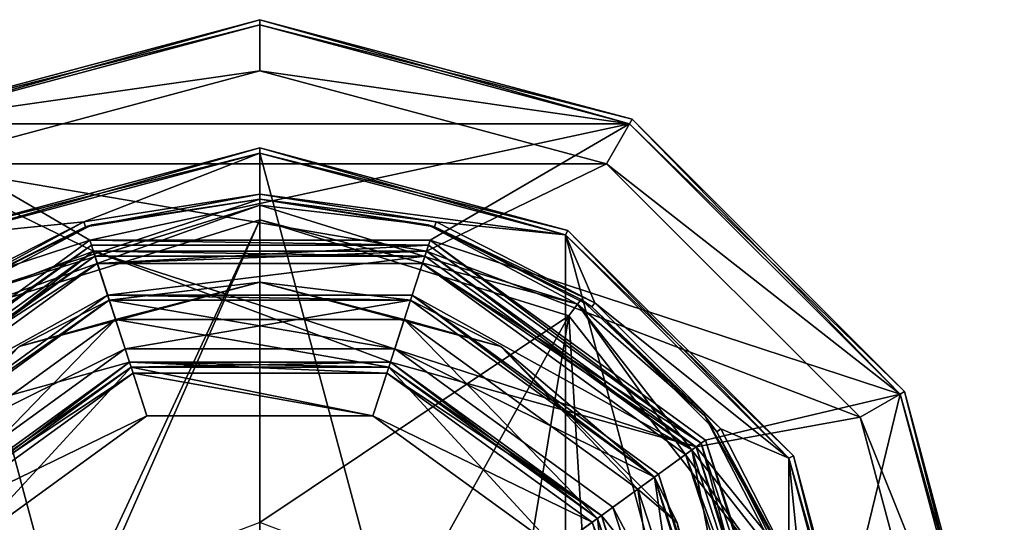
# Model space of a CAD drawing. Header units: millimetres. Extents: x -78 to 78, y -78 to 349.
# Tile 41 of 54: x -9 to 29, y 239 to 259. Entities that reach past the tile are written whole.
import ezdxf

# ---------------------------------------------------------------- set-up
doc = ezdxf.new("R2010")
doc.units = ezdxf.units.MM
doc.header["$LTSCALE"] = 65.185185
for name, color, linetype in [('100', 7, 'CONTINUOUS'), ('102', 7, 'CONTINUOUS'), ('104', 7, 'CONTINUOUS'), ('338', 7, 'CONTINUOUS'), ('340', 7, 'CONTINUOUS'), ('341', 7, 'CONTINUOUS'), ('342', 7, 'CONTINUOUS'), ('347', 7, 'CONTINUOUS'), ('348', 7, 'CONTINUOUS'), ('349', 7, 'CONTINUOUS'), ('350', 7, 'CONTINUOUS'), ('353', 7, 'CONTINUOUS'), ('354', 7, 'CONTINUOUS'), ('360', 7, 'CONTINUOUS'), ('361', 7, 'CONTINUOUS'), ('362', 7, 'CONTINUOUS'), ('363', 7, 'CONTINUOUS'), ('364', 7, 'CONTINUOUS'), ('365', 7, 'CONTINUOUS'), ('366', 7, 'CONTINUOUS'), ('372', 7, 'CONTINUOUS'), ('58', 7, 'CONTINUOUS'), ('60', 7, 'CONTINUOUS'), ('62', 7, 'CONTINUOUS'), ('64', 7, 'CONTINUOUS'), ('66', 7, 'CONTINUOUS'), ('68', 7, 'CONTINUOUS'), ('69', 7, 'CONTINUOUS'), ('70', 7, 'CONTINUOUS'), ('71', 7, 'CONTINUOUS'), ('72', 7, 'CONTINUOUS'), ('73', 7, 'CONTINUOUS'), ('75', 7, 'CONTINUOUS'), ('77', 7, 'CONTINUOUS'), ('79', 7, 'CONTINUOUS'), ('81', 7, 'CONTINUOUS'), ('84', 7, 'CONTINUOUS'), ('85', 7, 'CONTINUOUS'), ('86', 7, 'CONTINUOUS'), ('88', 7, 'CONTINUOUS'), ('90', 7, 'CONTINUOUS'), ('92', 7, 'CONTINUOUS'), ('93', 7, 'CONTINUOUS'), ('95', 7, 'CONTINUOUS'), ('97', 7, 'CONTINUOUS'), ('99', 7, 'CONTINUOUS')]:
    doc.layers.add(name, color=color, linetype=linetype)

msp = doc.modelspace()

# ---------------------------------------------------------------- linework, layer by layer
at = {"layer": '100', "linetype": 'CONTINUOUS'}
for points in [[(-16.585, 242.05, 2.5), (-16.989, 242.344, 3), (-6.489, 249.972, 3), (-16.585, 242.05, 2.5)], [(-6.335, 249.497, 2.5), (-16.585, 242.05, 2.5), (-6.489, 249.972, 3), (-6.335, 249.497, 2.5)], [(-6.335, 249.497, 2.5), (-6.489, 249.972, 3), (6.489, 249.972, 3), (-6.335, 249.497, 2.5)], [(6.335, 249.497, 2.5), (-6.335, 249.497, 2.5), (6.489, 249.972, 3), (6.335, 249.497, 2.5)], [(6.335, 249.497, 2.5), (6.489, 249.972, 3), (16.989, 242.344, 3), (6.335, 249.497, 2.5)], [(16.585, 242.05, 2.5), (6.335, 249.497, 2.5), (16.989, 242.344, 3), (16.585, 242.05, 2.5)], [(21, 230, 3), (16.585, 242.05, 2.5), (16.989, 242.344, 3), (21, 230, 3)], [(20.5, 230, 2.5), (16.585, 242.05, 2.5), (21, 230, 3), (20.5, 230, 2.5)]]:
    msp.add_3dface(points, dxfattribs=at)
at = {"layer": '102', "linetype": 'CONTINUOUS'}
for points in [[(-11.528, 238.376, 4), (-5.022, 245.455, 6), (-13.147, 239.551, 6), (-11.528, 238.376, 4)], [(-11.528, 238.376, 4), (-4.403, 243.553, 4), (-5.022, 245.455, 6), (-11.528, 238.376, 4)], [(-4.403, 243.553, 4), (4.403, 243.553, 4), (-5.022, 245.455, 6), (-4.403, 243.553, 4)], [(4.403, 243.553, 4), (5.022, 245.455, 6), (-5.022, 245.455, 6), (4.403, 243.553, 4)], [(4.403, 243.553, 4), (11.528, 238.376, 4), (5.022, 245.455, 6), (4.403, 243.553, 4)], [(11.528, 238.376, 4), (13.147, 239.551, 6), (5.022, 245.455, 6), (11.528, 238.376, 4)], [(11.528, 238.376, 4), (14.25, 230, 4), (13.147, 239.551, 6), (11.528, 238.376, 4)], [(14.25, 230, 4), (16.25, 230, 6), (13.147, 239.551, 6), (14.25, 230, 4)]]:
    msp.add_3dface(points, dxfattribs=at)
at = {"layer": '104', "linetype": 'CONTINUOUS'}
for points in [[(-12.944, 239.405), (-4.944, 245.217), (-4.403, 243.553), (-12.944, 239.405)], [(-4.944, 245.217), (4.944, 245.217), (4.403, 243.553), (-4.944, 245.217)], [(-4.944, 245.217), (4.403, 243.553), (-4.403, 243.553), (-4.944, 245.217)], [(4.944, 245.217), (12.944, 239.405), (4.403, 243.553), (4.944, 245.217)], [(-12.944, 239.405), (-4.403, 243.553), (-11.528, 238.376), (-12.944, 239.405)], [(12.944, 239.405), (11.528, 238.376), (4.403, 243.553), (12.944, 239.405)], [(12.944, 239.405), (16, 230), (11.528, 238.376), (12.944, 239.405)]]:
    msp.add_3dface(points, dxfattribs=at)
at = {"layer": '338', "linetype": 'CONTINUOUS'}
for points in [[(-15.371, 241.168, 4), (-5.871, 248.07, 4), (-5.253, 246.168, 4), (-15.371, 241.168, 4)], [(-5.871, 248.07, 4), (5.871, 248.07, 4), (5.253, 246.168, 4), (-5.871, 248.07, 4)], [(-5.253, 246.168, 4), (-5.871, 248.07, 4), (5.253, 246.168, 4), (-5.253, 246.168, 4)], [(5.871, 248.07, 4), (15.371, 241.168, 4), (5.253, 246.168, 4), (5.871, 248.07, 4)], [(-13.753, 239.992, 4), (-15.371, 241.168, 4), (-5.253, 246.168, 4), (-13.753, 239.992, 4)], [(5.253, 246.168, 4), (15.371, 241.168, 4), (13.753, 239.992, 4), (5.253, 246.168, 4)], [(15.371, 241.168, 4), (19, 230, 4), (13.753, 239.992, 4), (15.371, 241.168, 4)], [(19, 230, 4), (17, 230, 4), (13.753, 239.992, 4), (19, 230, 4)]]:
    msp.add_3dface(points, dxfattribs=at)
at = {"layer": '340', "linetype": 'CONTINUOUS'}
for points in [[(-13.753, 239.992, 4), (-5.253, 246.168, 4), (-13.753, 239.992, 2.5), (-13.753, 239.992, 4)], [(-13.753, 239.992, 2.5), (-5.253, 246.168, 4), (-5.253, 246.168, 2.5), (-13.753, 239.992, 2.5)], [(-5.253, 246.168, 4), (5.253, 246.168, 4), (-5.253, 246.168, 2.5), (-5.253, 246.168, 4)], [(-5.253, 246.168, 2.5), (5.253, 246.168, 4), (5.253, 246.168, 2.5), (-5.253, 246.168, 2.5)], [(5.253, 246.168, 4), (13.753, 239.992, 4), (5.253, 246.168, 2.5), (5.253, 246.168, 4)], [(5.253, 246.168, 2.5), (13.753, 239.992, 4), (13.753, 239.992, 2.5), (5.253, 246.168, 2.5)], [(17, 230, 4), (17, 230, 2.5), (13.753, 239.992, 2.5), (17, 230, 4)], [(13.753, 239.992, 4), (17, 230, 4), (13.753, 239.992, 2.5), (13.753, 239.992, 4)]]:
    msp.add_3dface(points, dxfattribs=at)
at = {"layer": '341', "linetype": 'CONTINUOUS'}
for points in [[(-5.871, 248.07, 4), (-15.371, 241.168, 4), (-5.871, 248.07, 2.5), (-5.871, 248.07, 4)], [(-5.871, 248.07, 2.5), (-15.371, 241.168, 4), (-15.371, 241.168, 2.5), (-5.871, 248.07, 2.5)], [(5.871, 248.07, 4), (-5.871, 248.07, 4), (5.871, 248.07, 2.5), (5.871, 248.07, 4)], [(5.871, 248.07, 2.5), (-5.871, 248.07, 4), (-5.871, 248.07, 2.5), (5.871, 248.07, 2.5)], [(15.371, 241.168, 4), (5.871, 248.07, 4), (15.371, 241.168, 2.5), (15.371, 241.168, 4)], [(15.371, 241.168, 2.5), (5.871, 248.07, 4), (5.871, 248.07, 2.5), (15.371, 241.168, 2.5)], [(19, 230, 4), (15.371, 241.168, 4), (19, 230, 2.5), (19, 230, 4)], [(19, 230, 2.5), (15.371, 241.168, 4), (15.371, 241.168, 2.5), (19, 230, 2.5)]]:
    msp.add_3dface(points, dxfattribs=at)
at = {"layer": '342', "linetype": 'CONTINUOUS'}
for points in [[(-5.253, 246.168, 2.5), (-5.871, 248.07, 2.5), (-15.371, 241.168, 2.5), (-5.253, 246.168, 2.5)], [(-5.253, 246.168, 2.5), (5.871, 248.07, 2.5), (-5.871, 248.07, 2.5), (-5.253, 246.168, 2.5)], [(-5.253, 246.168, 2.5), (5.253, 246.168, 2.5), (5.871, 248.07, 2.5), (-5.253, 246.168, 2.5)], [(5.253, 246.168, 2.5), (15.371, 241.168, 2.5), (5.871, 248.07, 2.5), (5.253, 246.168, 2.5)], [(-13.753, 239.992, 2.5), (-5.253, 246.168, 2.5), (-15.371, 241.168, 2.5), (-13.753, 239.992, 2.5)], [(5.253, 246.168, 2.5), (13.753, 239.992, 2.5), (15.371, 241.168, 2.5), (5.253, 246.168, 2.5)], [(13.753, 239.992, 2.5), (17, 230, 2.5), (15.371, 241.168, 2.5), (13.753, 239.992, 2.5)], [(17, 230, 2.5), (19, 230, 2.5), (15.371, 241.168, 2.5), (17, 230, 2.5)]]:
    msp.add_3dface(points, dxfattribs=at)
at = {"layer": '347', "linetype": 'CONTINUOUS'}
for points in [[(0, 252, 18.2), (-6.553, 251.001, 50.2), (-6.798, 250.923, 18.2), (0, 252, 18.2)], [(0, 252, 50.2), (-6.553, 251.001, 50.2), (0, 252, 18.2), (0, 252, 50.2)], [(-6.798, 250.923, 18.2), (-12.511, 248.096, 50.2), (-12.931, 247.798, 18.2), (-6.798, 250.923, 18.2)], [(-6.553, 251.001, 50.2), (-12.511, 248.096, 50.2), (-6.798, 250.923, 18.2), (-6.553, 251.001, 50.2)]]:
    msp.add_3dface(points, dxfattribs=at)
at = {"layer": '348', "linetype": 'CONTINUOUS'}
for points in [[(-11.9, 250.611, 18), (0, 253.8, 18), (-6.86, 251.113, 18), (-11.9, 250.611, 18)], [(0, 253.8, 18), (0, 252.2, 18), (-6.86, 251.113, 18), (0, 253.8, 18)], [(0, 253.8, 18), (11.9, 250.611, 18), (0, 252.2, 18), (0, 253.8, 18)], [(0, 252.2, 18), (11.9, 250.611, 18), (6.86, 251.113, 18), (0, 252.2, 18)], [(-13.049, 247.96, 18), (-11.9, 250.611, 18), (-6.86, 251.113, 18), (-13.049, 247.96, 18)], [(6.86, 251.113, 18), (11.9, 250.611, 18), (13.049, 247.96, 18), (6.86, 251.113, 18)], [(11.9, 250.611, 18), (20.611, 241.9, 18), (13.049, 247.96, 18), (11.9, 250.611, 18)], [(13.049, 247.96, 18), (20.611, 241.9, 18), (17.96, 243.049, 18), (13.049, 247.96, 18)], [(17.96, 243.049, 18), (20.611, 241.9, 18), (21.113, 236.86, 18), (17.96, 243.049, 18)], [(20.611, 241.9, 18), (23.8, 230, 18), (21.113, 236.86, 18), (20.611, 241.9, 18)]]:
    msp.add_3dface(points, dxfattribs=at)
at = {"layer": '349', "linetype": 'CONTINUOUS'}
for points in [[(-12, 250.785, 57.8), (0, 254, 57.8), (-12, 250.785, 18.2), (-12, 250.785, 57.8)], [(-12, 250.785, 18.2), (0, 254, 57.8), (0, 254, 18.2), (-12, 250.785, 18.2)]]:
    msp.add_3dface(points, dxfattribs=at)
at = {"layer": '350', "linetype": 'CONTINUOUS'}
for points in [[(-11.9, 250.611, 58), (0, 206.2, 58), (0, 253.8, 58), (-11.9, 250.611, 58)], [(0, 253.8, 58), (0, 206.2, 58), (11.9, 209.389, 58), (0, 253.8, 58)], [(11.9, 250.611, 58), (0, 253.8, 58), (11.9, 209.389, 58), (11.9, 250.611, 58)], [(-11.9, 209.389, 58), (0, 206.2, 58), (-11.9, 250.611, 58), (-11.9, 209.389, 58)], [(20.611, 241.9, 58), (11.9, 250.611, 58), (20.611, 218.1, 58), (20.611, 241.9, 58)], [(20.611, 218.1, 58), (11.9, 250.611, 58), (11.9, 209.389, 58), (20.611, 218.1, 58)], [(23.8, 230, 58), (20.611, 241.9, 58), (20.611, 218.1, 58), (23.8, 230, 58)]]:
    msp.add_3dface(points, dxfattribs=at)
at = {"layer": '353', "linetype": 'CONTINUOUS'}
for points in [[(0, 252, 50.2), (0, 252, 18.2), (6.798, 250.923, 18.2), (0, 252, 50.2)], [(0, 252, 50.2), (6.798, 250.923, 18.2), (6.553, 251.001, 50.2), (0, 252, 50.2)], [(6.553, 251.001, 50.2), (6.798, 250.923, 18.2), (12.511, 248.096, 50.2), (6.553, 251.001, 50.2)], [(6.798, 250.923, 18.2), (12.931, 247.798, 18.2), (12.511, 248.096, 50.2), (6.798, 250.923, 18.2)], [(12.511, 248.096, 50.2), (12.931, 247.798, 18.2), (17.333, 243.549, 50.2), (12.511, 248.096, 50.2)], [(12.931, 247.798, 18.2), (17.798, 242.931, 18.2), (17.333, 243.549, 50.2), (12.931, 247.798, 18.2)], [(17.333, 243.549, 50.2), (17.798, 242.931, 18.2), (20.582, 237.771, 50.2), (17.333, 243.549, 50.2)], [(17.798, 242.931, 18.2), (20.923, 236.798, 18.2), (20.582, 237.771, 50.2), (17.798, 242.931, 18.2)]]:
    msp.add_3dface(points, dxfattribs=at)
at = {"layer": '354', "linetype": 'CONTINUOUS'}
for points in [[(0, 254, 18.2), (0, 254, 57.8), (12, 250.785, 57.8), (0, 254, 18.2)], [(0, 254, 18.2), (12, 250.785, 57.8), (12, 250.785, 18.2), (0, 254, 18.2)], [(12, 250.785, 57.8), (20.785, 242, 57.8), (12, 250.785, 18.2), (12, 250.785, 57.8)], [(12, 250.785, 18.2), (20.785, 242, 57.8), (20.785, 242, 18.2), (12, 250.785, 18.2)], [(20.785, 242, 57.8), (24, 230, 57.8), (20.785, 242, 18.2), (20.785, 242, 57.8)], [(20.785, 242, 18.2), (24, 230, 57.8), (24, 230, 18.2), (20.785, 242, 18.2)]]:
    msp.add_3dface(points, dxfattribs=at)
at = {"layer": '360', "linetype": 'CONTINUOUS'}
for points in [[(0, 254, 57.8), (-12, 250.785, 57.8), (0, 253.8, 58), (0, 254, 57.8)], [(-12, 250.785, 57.8), (-11.9, 250.611, 58), (0, 253.8, 58), (-12, 250.785, 57.8)]]:
    msp.add_3dface(points, dxfattribs=at)
at = {"layer": '361', "linetype": 'CONTINUOUS'}
for points in [[(0, 254, 57.8), (0, 253.8, 58), (11.9, 250.611, 58), (0, 254, 57.8)], [(0, 254, 57.8), (11.9, 250.611, 58), (12, 250.785, 57.8), (0, 254, 57.8)], [(11.9, 250.611, 58), (20.611, 241.9, 58), (12, 250.785, 57.8), (11.9, 250.611, 58)], [(20.611, 241.9, 58), (20.785, 242, 57.8), (12, 250.785, 57.8), (20.611, 241.9, 58)], [(20.611, 241.9, 58), (23.8, 230, 58), (20.785, 242, 57.8), (20.611, 241.9, 58)], [(23.8, 230, 58), (24, 230, 57.8), (20.785, 242, 57.8), (23.8, 230, 58)]]:
    msp.add_3dface(points, dxfattribs=at)
at = {"layer": '362', "linetype": 'CONTINUOUS'}
for points in [[(0, 253.8, 18), (0, 254, 18.2), (12, 250.785, 18.2), (0, 253.8, 18)], [(11.9, 250.611, 18), (0, 253.8, 18), (12, 250.785, 18.2), (11.9, 250.611, 18)], [(11.9, 250.611, 18), (12, 250.785, 18.2), (20.785, 242, 18.2), (11.9, 250.611, 18)], [(20.611, 241.9, 18), (11.9, 250.611, 18), (20.785, 242, 18.2), (20.611, 241.9, 18)], [(20.611, 241.9, 18), (20.785, 242, 18.2), (24, 230, 18.2), (20.611, 241.9, 18)], [(23.8, 230, 18), (20.611, 241.9, 18), (24, 230, 18.2), (23.8, 230, 18)]]:
    msp.add_3dface(points, dxfattribs=at)
at = {"layer": '363', "linetype": 'CONTINUOUS'}
for points in [[(-11.9, 250.611, 18), (-12, 250.785, 18.2), (0, 254, 18.2), (-11.9, 250.611, 18)], [(0, 253.8, 18), (-11.9, 250.611, 18), (0, 254, 18.2), (0, 253.8, 18)]]:
    msp.add_3dface(points, dxfattribs=at)
at = {"layer": '364', "linetype": 'CONTINUOUS'}
for points in [[(0, 252, 18.2), (0, 252.2, 18), (6.86, 251.113, 18), (0, 252, 18.2)], [(0, 252, 18.2), (6.86, 251.113, 18), (6.798, 250.923, 18.2), (0, 252, 18.2)], [(6.86, 251.113, 18), (13.049, 247.96, 18), (6.798, 250.923, 18.2), (6.86, 251.113, 18)], [(13.049, 247.96, 18), (12.931, 247.798, 18.2), (6.798, 250.923, 18.2), (13.049, 247.96, 18)], [(13.049, 247.96, 18), (17.96, 243.049, 18), (12.931, 247.798, 18.2), (13.049, 247.96, 18)], [(17.96, 243.049, 18), (17.798, 242.931, 18.2), (12.931, 247.798, 18.2), (17.96, 243.049, 18)], [(17.96, 243.049, 18), (21.113, 236.86, 18), (17.798, 242.931, 18.2), (17.96, 243.049, 18)], [(21.113, 236.86, 18), (20.923, 236.798, 18.2), (17.798, 242.931, 18.2), (21.113, 236.86, 18)]]:
    msp.add_3dface(points, dxfattribs=at)
at = {"layer": '365', "linetype": 'CONTINUOUS'}
for points in [[(0, 252.2, 18), (-6.798, 250.923, 18.2), (-6.86, 251.113, 18), (0, 252.2, 18)], [(0, 252, 18.2), (-6.798, 250.923, 18.2), (0, 252.2, 18), (0, 252, 18.2)], [(-12.931, 247.798, 18.2), (-13.049, 247.96, 18), (-6.86, 251.113, 18), (-12.931, 247.798, 18.2)], [(-6.798, 250.923, 18.2), (-12.931, 247.798, 18.2), (-6.86, 251.113, 18), (-6.798, 250.923, 18.2)]]:
    msp.add_3dface(points, dxfattribs=at)
at = {"layer": '366', "linetype": 'CONTINUOUS'}
for points in [[(-12.036, 247.452, 51), (0, 251.2, 51), (-9.335, 231.107, 51), (-12.036, 247.452, 51)], [(-9.335, 231.107, 51), (0, 251.2, 51), (-6.243, 237.027, 51), (-9.335, 231.107, 51)], [(-6.243, 237.027, 51), (0, 251.2, 51), (0, 239.4, 51), (-6.243, 237.027, 51)], [(0, 251.2, 51), (12.036, 247.452, 51), (0, 239.4, 51), (0, 251.2, 51)], [(-14.084, 214.155, 51), (-12.036, 247.452, 51), (-9.335, 231.107, 51), (-14.084, 214.155, 51)], [(0, 239.4, 51), (12.036, 247.452, 51), (6.243, 237.027, 51), (0, 239.4, 51)], [(6.243, 237.027, 51), (12.036, 247.452, 51), (9.335, 231.107, 51), (6.243, 237.027, 51)], [(12.036, 247.452, 51), (14.084, 214.155, 51), (9.335, 231.107, 51), (12.036, 247.452, 51)], [(19.816, 237.534, 51), (14.084, 214.155, 51), (12.036, 247.452, 51), (19.816, 237.534, 51)]]:
    msp.add_3dface(points, dxfattribs=at)
at = {"layer": '372', "linetype": 'CONTINUOUS'}
for points in [[(-6.553, 251.001, 50.2), (0, 252, 50.2), (-12.371, 247.908, 50.766), (-6.553, 251.001, 50.2)], [(-12.371, 247.908, 50.766), (0, 252, 50.2), (0, 251.766, 50.766), (-12.371, 247.908, 50.766)], [(-12.036, 247.452, 51), (-12.371, 247.908, 50.766), (0, 251.766, 50.766), (-12.036, 247.452, 51)], [(0, 251.2, 51), (-12.036, 247.452, 51), (0, 251.766, 50.766), (0, 251.2, 51)], [(0, 252, 50.2), (6.553, 251.001, 50.2), (0, 251.766, 50.766), (0, 252, 50.2)], [(0, 251.766, 50.766), (6.553, 251.001, 50.2), (12.371, 247.908, 50.766), (0, 251.766, 50.766)], [(0, 251.2, 51), (0, 251.766, 50.766), (12.371, 247.908, 50.766), (0, 251.2, 51)], [(-12.511, 248.096, 50.2), (-6.553, 251.001, 50.2), (-12.371, 247.908, 50.766), (-12.511, 248.096, 50.2)], [(12.036, 247.452, 51), (0, 251.2, 51), (12.371, 247.908, 50.766), (12.036, 247.452, 51)], [(6.553, 251.001, 50.2), (12.511, 248.096, 50.2), (12.371, 247.908, 50.766), (6.553, 251.001, 50.2)], [(19.816, 237.534, 51), (12.036, 247.452, 51), (12.371, 247.908, 50.766), (19.816, 237.534, 51)], [(12.511, 248.096, 50.2), (17.333, 243.549, 50.2), (12.371, 247.908, 50.766), (12.511, 248.096, 50.2)], [(12.371, 247.908, 50.766), (17.333, 243.549, 50.2), (20.357, 237.704, 50.766), (12.371, 247.908, 50.766)], [(19.816, 237.534, 51), (12.371, 247.908, 50.766), (20.357, 237.704, 50.766), (19.816, 237.534, 51)], [(17.333, 243.549, 50.2), (20.582, 237.771, 50.2), (20.357, 237.704, 50.766), (17.333, 243.549, 50.2)]]:
    msp.add_3dface(points, dxfattribs=at)
at = {"layer": '58', "linetype": 'CONTINUOUS'}
for points in [[(-14.4, 254.942), (0, 258.8), (0, 257), (-14.4, 254.942)], [(0, 258.8), (14.4, 254.942), (0, 257), (0, 258.8)], [(-13.5, 253.383), (-14.4, 254.942), (0, 257), (-13.5, 253.383)], [(0, 257), (14.4, 254.942), (13.5, 253.383), (0, 257)], [(14.4, 254.942), (24.942, 244.4), (13.5, 253.383), (14.4, 254.942)], [(13.5, 253.383), (24.942, 244.4), (23.383, 243.5), (13.5, 253.383)], [(24.942, 244.4), (28.8, 230), (23.383, 243.5), (24.942, 244.4)], [(23.383, 243.5), (28.8, 230), (27, 230), (23.383, 243.5)]]:
    msp.add_3dface(points, dxfattribs=at)
at = {"layer": '60', "linetype": 'CONTINUOUS'}
for points in [[(0, 257, 1), (13.5, 253.383, 1), (-13.5, 253.383, 1), (0, 257, 1)], [(-23.383, 243.5, 1), (-13.5, 253.383, 1), (-6.489, 249.972, 1), (-23.383, 243.5, 1)], [(-13.5, 253.383, 1), (13.5, 253.383, 1), (6.489, 249.972, 1), (-13.5, 253.383, 1)], [(-6.489, 249.972, 1), (-13.5, 253.383, 1), (6.489, 249.972, 1), (-6.489, 249.972, 1)], [(13.5, 253.383, 1), (23.383, 243.5, 1), (6.489, 249.972, 1), (13.5, 253.383, 1)], [(-16.989, 242.343, 1), (-23.383, 243.5, 1), (-6.489, 249.972, 1), (-16.989, 242.343, 1)], [(6.489, 249.972, 1), (23.383, 243.5, 1), (16.989, 242.343, 1), (6.489, 249.972, 1)], [(23.383, 243.5, 1), (27, 230, 1), (16.989, 242.343, 1), (23.383, 243.5, 1)], [(16.989, 242.343, 1), (27, 230, 1), (21, 230, 1), (16.989, 242.343, 1)]]:
    msp.add_3dface(points, dxfattribs=at)
at = {"layer": '62', "linetype": 'CONTINUOUS'}
for points in [[(-16.989, 242.343), (-6.489, 249.972), (-5.083, 245.645), (-16.989, 242.343)], [(6.489, 249.972), (16.989, 242.343), (-6.489, 249.972), (6.489, 249.972)], [(-6.489, 249.972), (16.989, 242.343), (5.083, 245.645), (-6.489, 249.972)], [(-5.083, 245.645), (-6.489, 249.972), (5.083, 245.645), (-5.083, 245.645)], [(-13.308, 239.669), (-16.989, 242.343), (-5.083, 245.645), (-13.308, 239.669)], [(5.083, 245.645), (16.989, 242.343), (13.308, 239.669), (5.083, 245.645)], [(16.989, 242.343), (21, 230), (13.308, 239.669), (16.989, 242.343)], [(21, 230), (16.45, 230), (13.308, 239.669), (21, 230)]]:
    msp.add_3dface(points, dxfattribs=at)
at = {"layer": '64', "linetype": 'CONTINUOUS'}
for points in [[(-6.567, 250.21, 2.5), (-17.192, 242.49, 2.5), (-6.335, 249.497, 2.5), (-6.567, 250.21, 2.5)], [(6.567, 250.21, 2.5), (-6.567, 250.21, 2.5), (-6.335, 249.497, 2.5), (6.567, 250.21, 2.5)], [(6.335, 249.497, 2.5), (6.567, 250.21, 2.5), (-6.335, 249.497, 2.5), (6.335, 249.497, 2.5)], [(17.192, 242.49, 2.5), (6.567, 250.21, 2.5), (6.335, 249.497, 2.5), (17.192, 242.49, 2.5)], [(-6.335, 249.497, 2.5), (-17.192, 242.49, 2.5), (-16.585, 242.05, 2.5), (-6.335, 249.497, 2.5)], [(16.585, 242.05, 2.5), (17.192, 242.49, 2.5), (6.335, 249.497, 2.5), (16.585, 242.05, 2.5)], [(20.5, 230, 2.5), (17.192, 242.49, 2.5), (16.585, 242.05, 2.5), (20.5, 230, 2.5)], [(21.25, 230, 2.5), (17.192, 242.49, 2.5), (20.5, 230, 2.5), (21.25, 230, 2.5)]]:
    msp.add_3dface(points, dxfattribs=at)
at = {"layer": '66', "linetype": 'CONTINUOUS'}
for points in [[(0, 258.8, 5), (-14.4, 254.942, 5), (14.4, 254.942, 5), (0, 258.8, 5)], [(-14.4, 254.942, 5), (-24.942, 244.4, 5), (-6.628, 250.4, 5), (-14.4, 254.942, 5)], [(14.4, 254.942, 5), (-14.4, 254.942, 5), (-6.628, 250.4, 5), (14.4, 254.942, 5)], [(6.628, 250.4, 5), (14.4, 254.942, 5), (-6.628, 250.4, 5), (6.628, 250.4, 5)], [(24.942, 244.4, 5), (14.4, 254.942, 5), (6.628, 250.4, 5), (24.942, 244.4, 5)], [(-6.628, 250.4, 5), (-24.942, 244.4, 5), (-17.353, 242.608, 5), (-6.628, 250.4, 5)], [(17.353, 242.608, 5), (24.942, 244.4, 5), (6.628, 250.4, 5), (17.353, 242.608, 5)], [(21.45, 230, 5), (24.942, 244.4, 5), (17.353, 242.608, 5), (21.45, 230, 5)], [(28.8, 230, 5), (24.942, 244.4, 5), (21.45, 230, 5), (28.8, 230, 5)]]:
    msp.add_3dface(points, dxfattribs=at)
at = {"layer": '68', "linetype": 'CONTINUOUS'}
for points in [[(-13.5, 253.383), (0, 257), (-13.5, 253.383, 1), (-13.5, 253.383)], [(0, 257), (0, 257, 1), (-13.5, 253.383, 1), (0, 257)], [(0, 257), (13.5, 253.383), (0, 257, 1), (0, 257)], [(13.5, 253.383), (13.5, 253.383, 1), (0, 257, 1), (13.5, 253.383)], [(13.5, 253.383), (23.383, 243.5), (13.5, 253.383, 1), (13.5, 253.383)], [(23.383, 243.5), (23.383, 243.5, 1), (13.5, 253.383, 1), (23.383, 243.5)], [(23.383, 243.5), (27, 230), (23.383, 243.5, 1), (23.383, 243.5)], [(27, 230), (27, 230, 1), (23.383, 243.5, 1), (27, 230)]]:
    msp.add_3dface(points, dxfattribs=at)
at = {"layer": '69', "linetype": 'CONTINUOUS'}
for points in [[(-16.989, 242.343, 1), (-6.489, 249.972, 1), (-16.989, 242.343), (-16.989, 242.343, 1)], [(-6.489, 249.972, 1), (-6.489, 249.972), (-16.989, 242.343), (-6.489, 249.972, 1)], [(-6.489, 249.972, 1), (6.489, 249.972, 1), (-6.489, 249.972), (-6.489, 249.972, 1)], [(6.489, 249.972, 1), (6.489, 249.972), (-6.489, 249.972), (6.489, 249.972, 1)], [(6.489, 249.972, 1), (16.989, 242.343, 1), (6.489, 249.972), (6.489, 249.972, 1)], [(16.989, 242.343, 1), (16.989, 242.343), (6.489, 249.972), (16.989, 242.343, 1)], [(16.989, 242.343, 1), (21, 230, 1), (16.989, 242.343), (16.989, 242.343, 1)], [(21, 230, 1), (21, 230), (16.989, 242.343), (21, 230, 1)]]:
    msp.add_3dface(points, dxfattribs=at)
at = {"layer": '70', "linetype": 'CONTINUOUS'}
for points in [[(-5.022, 245.455, 2.3), (-13.147, 239.551, 2.3), (-5.022, 245.455, 0.2), (-5.022, 245.455, 2.3)], [(-5.022, 245.455, 0.2), (-13.147, 239.551, 2.3), (-13.147, 239.551, 0.2), (-5.022, 245.455, 0.2)], [(5.022, 245.455, 2.3), (-5.022, 245.455, 2.3), (5.022, 245.455, 0.2), (5.022, 245.455, 2.3)], [(5.022, 245.455, 0.2), (-5.022, 245.455, 2.3), (-5.022, 245.455, 0.2), (5.022, 245.455, 0.2)], [(13.147, 239.551, 2.3), (5.022, 245.455, 2.3), (13.147, 239.551, 0.2), (13.147, 239.551, 2.3)], [(13.147, 239.551, 0.2), (5.022, 245.455, 2.3), (5.022, 245.455, 0.2), (13.147, 239.551, 0.2)], [(16.25, 230, 0.2), (16.25, 230, 2.3), (13.147, 239.551, 2.3), (16.25, 230, 0.2)], [(16.25, 230, 0.2), (13.147, 239.551, 2.3), (13.147, 239.551, 0.2), (16.25, 230, 0.2)]]:
    msp.add_3dface(points, dxfattribs=at)
at = {"layer": '71', "linetype": 'CONTINUOUS'}
for points in [[(-17.192, 242.49, 2.5), (-6.567, 250.21, 2.5), (-17.192, 242.49, 4.8), (-17.192, 242.49, 2.5)], [(-17.192, 242.49, 4.8), (-6.567, 250.21, 2.5), (-6.567, 250.21, 4.8), (-17.192, 242.49, 4.8)], [(-6.567, 250.21, 2.5), (6.567, 250.21, 2.5), (-6.567, 250.21, 4.8), (-6.567, 250.21, 2.5)], [(-6.567, 250.21, 4.8), (6.567, 250.21, 2.5), (6.567, 250.21, 4.8), (-6.567, 250.21, 4.8)], [(6.567, 250.21, 2.5), (17.192, 242.49, 2.5), (6.567, 250.21, 4.8), (6.567, 250.21, 2.5)], [(6.567, 250.21, 4.8), (17.192, 242.49, 2.5), (17.192, 242.49, 4.8), (6.567, 250.21, 4.8)], [(17.192, 242.49, 2.5), (21.25, 230, 2.5), (17.192, 242.49, 4.8), (17.192, 242.49, 2.5)], [(21.25, 230, 2.5), (21.25, 230, 4.8), (17.192, 242.49, 4.8), (21.25, 230, 2.5)]]:
    msp.add_3dface(points, dxfattribs=at)
at = {"layer": '72', "linetype": 'CONTINUOUS'}
for points in [[(0, 259, 0.2), (-14.5, 255.115, 0.2), (0, 259, 4.8), (0, 259, 0.2)], [(0, 259, 4.8), (-14.5, 255.115, 0.2), (-14.5, 255.115, 4.8), (0, 259, 4.8)], [(14.5, 255.115, 0.2), (0, 259, 0.2), (14.5, 255.115, 4.8), (14.5, 255.115, 0.2)], [(14.5, 255.115, 4.8), (0, 259, 0.2), (0, 259, 4.8), (14.5, 255.115, 4.8)], [(25.115, 244.5, 0.2), (14.5, 255.115, 0.2), (25.115, 244.5, 4.8), (25.115, 244.5, 0.2)], [(25.115, 244.5, 4.8), (14.5, 255.115, 0.2), (14.5, 255.115, 4.8), (25.115, 244.5, 4.8)], [(29, 230, 4.8), (29, 230, 0.2), (25.115, 244.5, 0.2), (29, 230, 4.8)], [(29, 230, 4.8), (25.115, 244.5, 0.2), (25.115, 244.5, 4.8), (29, 230, 4.8)]]:
    msp.add_3dface(points, dxfattribs=at)
at = {"layer": '73', "linetype": 'CONTINUOUS'}
for points in [[(0, 258.8, 5), (0, 259, 4.8), (-14.5, 255.115, 4.8), (0, 258.8, 5)], [(0, 258.8, 5), (14.4, 254.942, 5), (0, 259, 4.8), (0, 258.8, 5)], [(14.4, 254.942, 5), (14.5, 255.115, 4.8), (0, 259, 4.8), (14.4, 254.942, 5)], [(-14.4, 254.942, 5), (0, 258.8, 5), (-14.5, 255.115, 4.8), (-14.4, 254.942, 5)], [(14.4, 254.942, 5), (24.942, 244.4, 5), (14.5, 255.115, 4.8), (14.4, 254.942, 5)], [(24.942, 244.4, 5), (25.115, 244.5, 4.8), (14.5, 255.115, 4.8), (24.942, 244.4, 5)], [(24.942, 244.4, 5), (28.8, 230, 5), (25.115, 244.5, 4.8), (24.942, 244.4, 5)], [(28.8, 230, 5), (29, 230, 4.8), (25.115, 244.5, 4.8), (28.8, 230, 5)]]:
    msp.add_3dface(points, dxfattribs=at)
at = {"layer": '75', "linetype": 'CONTINUOUS'}
for points in [[(-6.628, 250.4, 5), (-17.353, 242.608, 5), (-6.567, 250.21, 4.8), (-6.628, 250.4, 5)], [(-17.353, 242.608, 5), (-17.192, 242.49, 4.8), (-6.567, 250.21, 4.8), (-17.353, 242.608, 5)], [(6.628, 250.4, 5), (-6.628, 250.4, 5), (6.567, 250.21, 4.8), (6.628, 250.4, 5)], [(-6.628, 250.4, 5), (-6.567, 250.21, 4.8), (6.567, 250.21, 4.8), (-6.628, 250.4, 5)], [(6.628, 250.4, 5), (6.567, 250.21, 4.8), (17.192, 242.49, 4.8), (6.628, 250.4, 5)], [(17.353, 242.608, 5), (6.628, 250.4, 5), (17.192, 242.49, 4.8), (17.353, 242.608, 5)], [(21.25, 230, 4.8), (17.353, 242.608, 5), (17.192, 242.49, 4.8), (21.25, 230, 4.8)], [(21.25, 230, 4.8), (21.45, 230, 5), (17.353, 242.608, 5), (21.25, 230, 4.8)]]:
    msp.add_3dface(points, dxfattribs=at)
at = {"layer": '77', "linetype": 'CONTINUOUS'}
for points in [[(-13.308, 239.669, 2.5), (-5.022, 245.455, 2.3), (-5.083, 245.645, 2.5), (-13.308, 239.669, 2.5)], [(-5.022, 245.455, 2.3), (5.022, 245.455, 2.3), (-5.083, 245.645, 2.5), (-5.022, 245.455, 2.3)], [(-5.083, 245.645, 2.5), (5.022, 245.455, 2.3), (5.083, 245.645, 2.5), (-5.083, 245.645, 2.5)], [(5.022, 245.455, 2.3), (13.147, 239.551, 2.3), (5.083, 245.645, 2.5), (5.022, 245.455, 2.3)], [(5.083, 245.645, 2.5), (13.147, 239.551, 2.3), (13.308, 239.669, 2.5), (5.083, 245.645, 2.5)], [(-13.147, 239.551, 2.3), (-5.022, 245.455, 2.3), (-13.308, 239.669, 2.5), (-13.147, 239.551, 2.3)], [(13.147, 239.551, 2.3), (16.25, 230, 2.3), (13.308, 239.669, 2.5), (13.147, 239.551, 2.3)], [(16.25, 230, 2.3), (16.45, 230, 2.5), (13.308, 239.669, 2.5), (16.25, 230, 2.3)]]:
    msp.add_3dface(points, dxfattribs=at)
at = {"layer": '79', "linetype": 'CONTINUOUS'}
for points in [[(-13.308, 239.669), (-5.083, 245.645), (-13.147, 239.551, 0.2), (-13.308, 239.669)], [(-5.083, 245.645), (-5.022, 245.455, 0.2), (-13.147, 239.551, 0.2), (-5.083, 245.645)], [(-5.083, 245.645), (5.083, 245.645), (-5.022, 245.455, 0.2), (-5.083, 245.645)], [(5.083, 245.645), (5.022, 245.455, 0.2), (-5.022, 245.455, 0.2), (5.083, 245.645)], [(5.083, 245.645), (13.308, 239.669), (5.022, 245.455, 0.2), (5.083, 245.645)], [(13.308, 239.669), (13.147, 239.551, 0.2), (5.022, 245.455, 0.2), (13.308, 239.669)], [(13.308, 239.669), (16.45, 230), (13.147, 239.551, 0.2), (13.308, 239.669)], [(16.45, 230), (16.25, 230, 0.2), (13.147, 239.551, 0.2), (16.45, 230)]]:
    msp.add_3dface(points, dxfattribs=at)
at = {"layer": '81', "linetype": 'CONTINUOUS'}
for points in [[(-14.4, 254.942), (-14.5, 255.115, 0.2), (0, 259, 0.2), (-14.4, 254.942)], [(0, 258.8), (-14.4, 254.942), (0, 259, 0.2), (0, 258.8)], [(0, 258.8), (0, 259, 0.2), (14.5, 255.115, 0.2), (0, 258.8)], [(14.4, 254.942), (0, 258.8), (14.5, 255.115, 0.2), (14.4, 254.942)], [(14.4, 254.942), (14.5, 255.115, 0.2), (25.115, 244.5, 0.2), (14.4, 254.942)], [(24.942, 244.4), (14.4, 254.942), (25.115, 244.5, 0.2), (24.942, 244.4)], [(29, 230, 0.2), (24.942, 244.4), (25.115, 244.5, 0.2), (29, 230, 0.2)], [(28.8, 230), (24.942, 244.4), (29, 230, 0.2), (28.8, 230)]]:
    msp.add_3dface(points, dxfattribs=at)
at = {"layer": '84', "linetype": 'CONTINUOUS'}
for points in [[(-6.428, 249.782, 37.5), (-16.828, 242.226, 37.5), (-5.933, 248.26, 37.5), (-6.428, 249.782, 37.5)], [(6.428, 249.782, 37.5), (-6.428, 249.782, 37.5), (-5.933, 248.26, 37.5), (6.428, 249.782, 37.5)], [(5.933, 248.26, 37.5), (6.428, 249.782, 37.5), (-5.933, 248.26, 37.5), (5.933, 248.26, 37.5)], [(16.828, 242.226, 37.5), (6.428, 249.782, 37.5), (5.933, 248.26, 37.5), (16.828, 242.226, 37.5)], [(-5.933, 248.26, 37.5), (-16.828, 242.226, 37.5), (-15.533, 241.285, 37.5), (-5.933, 248.26, 37.5)], [(15.533, 241.285, 37.5), (16.828, 242.226, 37.5), (5.933, 248.26, 37.5), (15.533, 241.285, 37.5)], [(19.2, 230, 37.5), (16.828, 242.226, 37.5), (15.533, 241.285, 37.5), (19.2, 230, 37.5)], [(20.8, 230, 37.5), (16.828, 242.226, 37.5), (19.2, 230, 37.5), (20.8, 230, 37.5)]]:
    msp.add_3dface(points, dxfattribs=at)
at = {"layer": '85', "linetype": 'CONTINUOUS'}
for points in [[(-16.989, 242.344, 37.3), (-6.489, 249.972, 37.3), (-16.989, 242.344, 3), (-16.989, 242.344, 37.3)], [(-16.989, 242.344, 3), (-6.489, 249.972, 37.3), (-6.489, 249.972, 3), (-16.989, 242.344, 3)], [(-6.489, 249.972, 37.3), (6.489, 249.972, 37.3), (-6.489, 249.972, 3), (-6.489, 249.972, 37.3)], [(-6.489, 249.972, 3), (6.489, 249.972, 37.3), (6.489, 249.972, 3), (-6.489, 249.972, 3)], [(6.489, 249.972, 37.3), (16.989, 242.344, 37.3), (6.489, 249.972, 3), (6.489, 249.972, 37.3)], [(6.489, 249.972, 3), (16.989, 242.344, 37.3), (16.989, 242.344, 3), (6.489, 249.972, 3)], [(21, 230, 37.3), (21, 230, 3), (16.989, 242.344, 3), (21, 230, 37.3)], [(16.989, 242.344, 37.3), (21, 230, 37.3), (16.989, 242.344, 3), (16.989, 242.344, 37.3)]]:
    msp.add_3dface(points, dxfattribs=at)
at = {"layer": '86', "linetype": 'CONTINUOUS'}
for points in [[(-13.308, 239.669, 2.5), (-5.083, 245.645, 2.5), (-4.944, 245.217, 2.5), (-13.308, 239.669, 2.5)], [(-5.083, 245.645, 2.5), (5.083, 245.645, 2.5), (4.944, 245.217, 2.5), (-5.083, 245.645, 2.5)], [(-4.944, 245.217, 2.5), (-5.083, 245.645, 2.5), (4.944, 245.217, 2.5), (-4.944, 245.217, 2.5)], [(5.083, 245.645, 2.5), (13.308, 239.669, 2.5), (4.944, 245.217, 2.5), (5.083, 245.645, 2.5)], [(-12.944, 239.404, 2.5), (-13.308, 239.669, 2.5), (-4.944, 245.217, 2.5), (-12.944, 239.404, 2.5)], [(4.944, 245.217, 2.5), (13.308, 239.669, 2.5), (12.944, 239.404, 2.5), (4.944, 245.217, 2.5)], [(13.308, 239.669, 2.5), (16.45, 230, 2.5), (12.944, 239.404, 2.5), (13.308, 239.669, 2.5)], [(12.944, 239.404, 2.5), (16.45, 230, 2.5), (16, 230, 2.5), (12.944, 239.404, 2.5)]]:
    msp.add_3dface(points, dxfattribs=at)
at = {"layer": '88', "linetype": 'CONTINUOUS'}
for points in [[(-12.944, 239.404, 2.5), (-4.944, 245.217, 2.5), (-12.944, 239.405), (-12.944, 239.404, 2.5)], [(-12.944, 239.405), (-4.944, 245.217, 2.5), (-4.944, 245.217), (-12.944, 239.405)], [(-4.944, 245.217, 2.5), (4.944, 245.217, 2.5), (-4.944, 245.217), (-4.944, 245.217, 2.5)], [(-4.944, 245.217), (4.944, 245.217, 2.5), (4.944, 245.217), (-4.944, 245.217)], [(4.944, 245.217, 2.5), (12.944, 239.404, 2.5), (12.944, 239.405), (4.944, 245.217, 2.5)], [(4.944, 245.217), (4.944, 245.217, 2.5), (12.944, 239.405), (4.944, 245.217)], [(12.944, 239.404, 2.5), (16, 230, 2.5), (12.944, 239.405), (12.944, 239.404, 2.5)], [(16, 230, 2.5), (16, 230), (12.944, 239.405), (16, 230, 2.5)]]:
    msp.add_3dface(points, dxfattribs=at)
at = {"layer": '90', "linetype": 'CONTINUOUS'}
for points in [[(-11.528, 238.376), (-4.403, 243.553), (-11.528, 238.376, 4), (-11.528, 238.376)], [(-11.528, 238.376, 4), (-4.403, 243.553), (-4.403, 243.553, 4), (-11.528, 238.376, 4)], [(-4.403, 243.553), (4.403, 243.553), (-4.403, 243.553, 4), (-4.403, 243.553)], [(-4.403, 243.553, 4), (4.403, 243.553), (4.403, 243.553, 4), (-4.403, 243.553, 4)], [(4.403, 243.553), (11.528, 238.376), (4.403, 243.553, 4), (4.403, 243.553)], [(4.403, 243.553, 4), (11.528, 238.376), (11.528, 238.376, 4), (4.403, 243.553, 4)]]:
    msp.add_3dface(points, dxfattribs=at)
at = {"layer": '92', "linetype": 'CONTINUOUS'}
for points in [[(-5.624, 247.309, 6), (-14.725, 240.697, 6), (-13.147, 239.551, 6), (-5.624, 247.309, 6)], [(-5.022, 245.455, 6), (-5.624, 247.309, 6), (-13.147, 239.551, 6), (-5.022, 245.455, 6)], [(5.624, 247.309, 6), (-5.624, 247.309, 6), (5.022, 245.455, 6), (5.624, 247.309, 6)], [(5.022, 245.455, 6), (-5.624, 247.309, 6), (-5.022, 245.455, 6), (5.022, 245.455, 6)], [(13.147, 239.551, 6), (5.624, 247.309, 6), (5.022, 245.455, 6), (13.147, 239.551, 6)], [(14.725, 240.697, 6), (5.624, 247.309, 6), (13.147, 239.551, 6), (14.725, 240.697, 6)], [(16.25, 230, 6), (14.725, 240.697, 6), (13.147, 239.551, 6), (16.25, 230, 6)], [(18.2, 230, 6), (14.725, 240.697, 6), (16.25, 230, 6), (18.2, 230, 6)]]:
    msp.add_3dface(points, dxfattribs=at)
at = {"layer": '93', "linetype": 'CONTINUOUS'}
for points in [[(-15.371, 241.168, 6.8), (-5.871, 248.07, 6.8), (-15.371, 241.168, 37.3), (-15.371, 241.168, 6.8)], [(-15.371, 241.168, 37.3), (-5.871, 248.07, 6.8), (-5.871, 248.07, 37.3), (-15.371, 241.168, 37.3)], [(-5.871, 248.07, 6.8), (5.871, 248.07, 6.8), (-5.871, 248.07, 37.3), (-5.871, 248.07, 6.8)], [(-5.871, 248.07, 37.3), (5.871, 248.07, 6.8), (5.871, 248.07, 37.3), (-5.871, 248.07, 37.3)], [(5.871, 248.07, 6.8), (15.371, 241.168, 6.8), (5.871, 248.07, 37.3), (5.871, 248.07, 6.8)], [(5.871, 248.07, 37.3), (15.371, 241.168, 6.8), (15.371, 241.168, 37.3), (5.871, 248.07, 37.3)], [(19, 230, 6.8), (19, 230, 37.3), (15.371, 241.168, 37.3), (19, 230, 6.8)], [(15.371, 241.168, 6.8), (19, 230, 6.8), (15.371, 241.168, 37.3), (15.371, 241.168, 6.8)]]:
    msp.add_3dface(points, dxfattribs=at)
at = {"layer": '95', "linetype": 'CONTINUOUS'}
for points in [[(-9.383, 246.252, 6.234), (-5.624, 247.309, 6), (0, 248.766, 6.234), (-9.383, 246.252, 6.234)], [(-5.871, 248.07, 6.8), (-9.383, 246.252, 6.234), (0, 248.766, 6.234), (-5.871, 248.07, 6.8)], [(5.871, 248.07, 6.8), (-5.871, 248.07, 6.8), (0, 248.766, 6.234), (5.871, 248.07, 6.8)], [(-5.624, 247.309, 6), (5.624, 247.309, 6), (0, 248.766, 6.234), (-5.624, 247.309, 6)], [(0, 248.766, 6.234), (5.624, 247.309, 6), (9.383, 246.252, 6.234), (0, 248.766, 6.234)], [(5.871, 248.07, 6.8), (0, 248.766, 6.234), (9.383, 246.252, 6.234), (5.871, 248.07, 6.8)], [(-5.871, 248.07, 6.8), (-15.371, 241.168, 6.8), (-9.383, 246.252, 6.234), (-5.871, 248.07, 6.8)], [(15.371, 241.168, 6.8), (5.871, 248.07, 6.8), (9.383, 246.252, 6.234), (15.371, 241.168, 6.8)], [(-14.725, 240.697, 6), (-5.624, 247.309, 6), (-9.383, 246.252, 6.234), (-14.725, 240.697, 6)], [(5.624, 247.309, 6), (14.725, 240.697, 6), (9.383, 246.252, 6.234), (5.624, 247.309, 6)], [(9.383, 246.252, 6.234), (14.725, 240.697, 6), (16.252, 239.383, 6.234), (9.383, 246.252, 6.234)], [(15.371, 241.168, 6.8), (9.383, 246.252, 6.234), (16.252, 239.383, 6.234), (15.371, 241.168, 6.8)], [(19, 230, 6.8), (15.371, 241.168, 6.8), (18.766, 230, 6.234), (19, 230, 6.8)], [(18.766, 230, 6.234), (15.371, 241.168, 6.8), (16.252, 239.383, 6.234), (18.766, 230, 6.234)], [(14.725, 240.697, 6), (18.2, 230, 6), (16.252, 239.383, 6.234), (14.725, 240.697, 6)]]:
    msp.add_3dface(points, dxfattribs=at)
at = {"layer": '97', "linetype": 'CONTINUOUS'}
for points in [[(-6.428, 249.782, 37.5), (-6.489, 249.972, 37.3), (-16.989, 242.344, 37.3), (-6.428, 249.782, 37.5)], [(-16.828, 242.226, 37.5), (-6.428, 249.782, 37.5), (-16.989, 242.344, 37.3), (-16.828, 242.226, 37.5)], [(-6.428, 249.782, 37.5), (6.428, 249.782, 37.5), (-6.489, 249.972, 37.3), (-6.428, 249.782, 37.5)], [(6.428, 249.782, 37.5), (6.489, 249.972, 37.3), (-6.489, 249.972, 37.3), (6.428, 249.782, 37.5)], [(6.428, 249.782, 37.5), (16.828, 242.226, 37.5), (6.489, 249.972, 37.3), (6.428, 249.782, 37.5)], [(16.828, 242.226, 37.5), (16.989, 242.344, 37.3), (6.489, 249.972, 37.3), (16.828, 242.226, 37.5)], [(16.828, 242.226, 37.5), (20.8, 230, 37.5), (16.989, 242.344, 37.3), (16.828, 242.226, 37.5)], [(20.8, 230, 37.5), (21, 230, 37.3), (16.989, 242.344, 37.3), (20.8, 230, 37.5)]]:
    msp.add_3dface(points, dxfattribs=at)
at = {"layer": '99', "linetype": 'CONTINUOUS'}
for points in [[(-5.933, 248.26, 37.5), (-15.533, 241.285, 37.5), (-5.871, 248.07, 37.3), (-5.933, 248.26, 37.5)], [(5.933, 248.26, 37.5), (-5.933, 248.26, 37.5), (5.871, 248.07, 37.3), (5.933, 248.26, 37.5)], [(-5.933, 248.26, 37.5), (-5.871, 248.07, 37.3), (5.871, 248.07, 37.3), (-5.933, 248.26, 37.5)], [(5.933, 248.26, 37.5), (5.871, 248.07, 37.3), (15.371, 241.168, 37.3), (5.933, 248.26, 37.5)], [(15.533, 241.285, 37.5), (5.933, 248.26, 37.5), (15.371, 241.168, 37.3), (15.533, 241.285, 37.5)], [(-15.533, 241.285, 37.5), (-15.371, 241.168, 37.3), (-5.871, 248.07, 37.3), (-15.533, 241.285, 37.5)], [(19, 230, 37.3), (15.533, 241.285, 37.5), (15.371, 241.168, 37.3), (19, 230, 37.3)], [(19.2, 230, 37.5), (15.533, 241.285, 37.5), (19, 230, 37.3), (19.2, 230, 37.5)]]:
    msp.add_3dface(points, dxfattribs=at)

doc.saveas('drawing.dxf')
